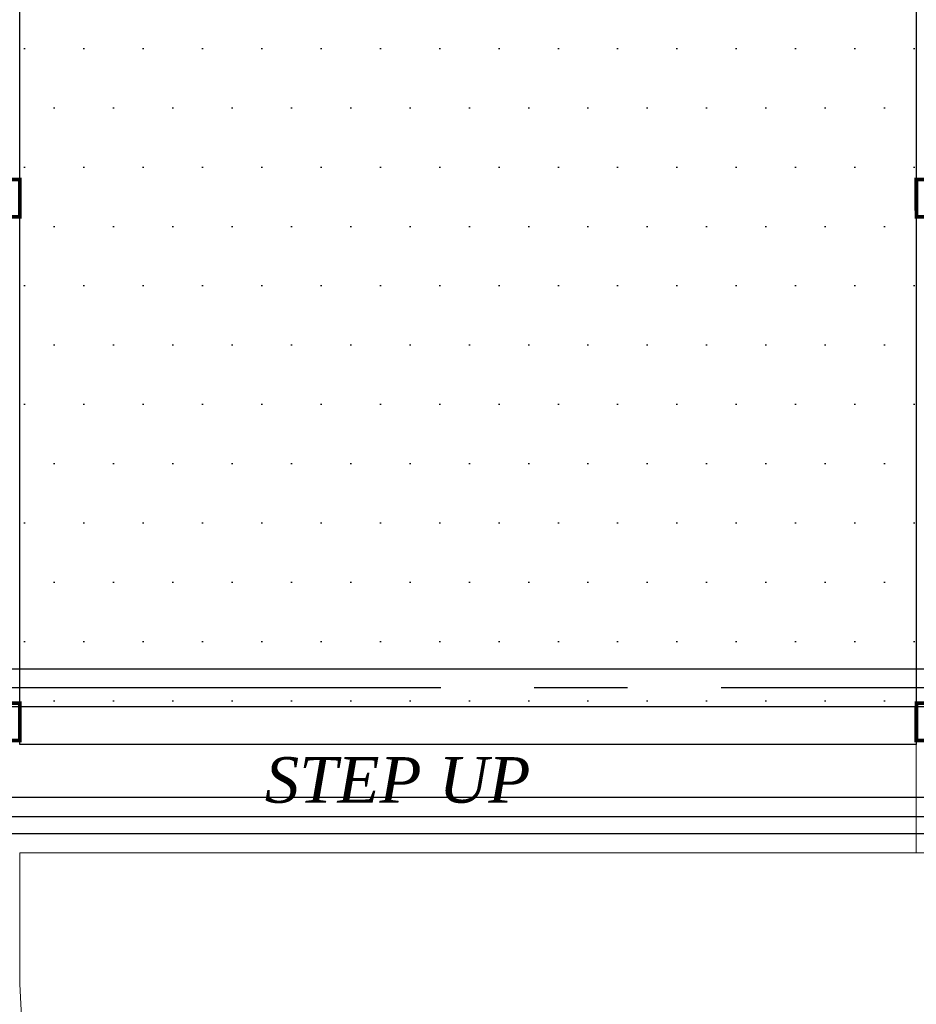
# Model space of a CAD drawing. Header units: inches. Extents: x -1008743 to -388065, y -1380311 to -642022.
# Tile 60 of 85: x -524908 to -523708, y -667173 to -665856. Entities that reach past the tile are written whole.
import ezdxf
from ezdxf.xclip import XClip

# ---------------------------------------------------------------- set-up
doc = ezdxf.new("R2010")
doc.units = ezdxf.units.IN
doc.header["$LTSCALE"] = 1000
doc.header["$MEASUREMENT"] = 0
doc.header["$XCLIPFRAME"] = 0
doc.linetypes.add('CENTER2', pattern=[1.125, 0.75, -0.125, 0.125, -0.125])
doc.layers.add('General Arrangement Plan$1$A-PARTITION', color=23, linetype='Continuous', lineweight=9)
doc.layers.add('General Arrangement Plan$1$Finishes', color=5, linetype='Continuous', lineweight=13)
for name, color, linetype in [('General Arrangement Plan$1$Equipment Name', 7, 'Continuous'), ('General Arrangement Plan$1$IDS-DOOR', 45, 'Continuous'), ('IFF-35 HEAVY', 100, 'Continuous'), ('M-HVAC-INSULATION', 7, 'Continuous')]:
    doc.layers.add(name, color=color, linetype=linetype)
doc.styles.add('General Arrangement Plan$1$style 2', font='arial.ttf', dxfattribs={"height": 25})

# ---------------------------------------------------------------- blocks, each defined once
blk = doc.blocks.new('General Arrangement Plan$1$A$C08D46EED')
at = {"lineweight": 0}
blk.add_line((-523.2, 710.2), (-440.8, 609.6), dxfattribs=at)
at = {"linetype": 'Continuous', "lineweight": 0, "const_width": 6}
blk.add_lwpolyline([(-440.8, 609.6), (-523.2, 710.2), (-569.6, 672.2), (-525.3, 618), (-513.6, 627.5), (-475.6, 581.1)], close=True, dxfattribs=at)
blk.add_lwpolyline([(-440.8, 609.6), (-523.2, 710.2), (-569.6, 672.2), (-525.3, 618), (-513.6, 627.5), (-475.6, 581.1)], close=True, dxfattribs=at)
at = {"linetype": 'Continuous', "lineweight": 0, "const_width": 6, "elevation": 0}
blk.add_lwpolyline([(-1138.2, 38.8), (-1220.6, 139.4), (-1174.1, 177.4), (-1129.8, 123.2), (-1141.4, 113.7), (-1103.4, 67.3)], close=True, dxfattribs=at)
blk.add_lwpolyline([(-1138.2, 38.8), (-1220.6, 139.4), (-1174.1, 177.4), (-1129.8, 123.2), (-1141.4, 113.7), (-1103.4, 67.3)], close=True, dxfattribs=at)
blk = doc.blocks.new('General Arrangement Plan')
at = {"layer": 'General Arrangement Plan$1$A-PARTITION', "ltscale": 10}
blk.add_line((2863.3, 11235.3), (1663.3, 11235.3), dxfattribs=at)
blk.add_lwpolyline([(1663.3, 11235.3), (1663.3, 11085.3, 0.414214), (2713.3, 10035.3), (3158.8, 10035.3), (3158.8, 9935.3), (2713.3, 9935.3, -0.414214), (1563.3, 11085.3), (1563.3, 11235.3)], format="xyb", dxfattribs=at)
at = {"layer": 'General Arrangement Plan$1$Finishes'}
blk.add_lwpolyline([(4259, 11385.3), (2863.3, 11385.3), (2863.3, 11235.3), (4259, 11235.3)], close=True, dxfattribs=at)
at = {"layer": 'General Arrangement Plan$1$IDS-DOOR', "color": 1, "zscale": 0.8330996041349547}
for p, xscale, yscale, rotation in [((929.4, 11422.8), 0.8330996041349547, 0.8330996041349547, 230.6991735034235), ((3597.3, 11422.8), -0.8330996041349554, 0.8330996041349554, 129.3008264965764)]:
    blk.add_blockref('General Arrangement Plan$1$A$C08D46EED', p, dxfattribs=dict(at, xscale=xscale, yscale=yscale, rotation=rotation))
at = {"layer": 'General Arrangement Plan$1$Equipment Name', "insert": (1991.3, 11301.3), "char_height": 60.96, "width": 514.034, "attachment_point": 7, "rotation": 0.0081, "style": 'General Arrangement Plan$1$style 2'}
blk.add_mtext('\\A1;{\\fBookman Old Style|b0|i1|c0|p18;STEP UP}', dxfattribs=at)
blk = doc.blocks.new('latout')
at = {"color": 252, "linetype": 'CENTER2'}
blk.add_line((1132.6, 10447), (-14586.6, 10447), dxfattribs=at)
at = {"color": 30, "ltscale": 10}
blk.add_lwpolyline([(-12955.2, 10422), (-11505.6, 10422), (-11505.6, 10472), (-12955.2, 10472)], close=True, dxfattribs=at)
at = {"color": 6, "ltscale": 10}
blk.add_lwpolyline([(-12955.2, 10252.3), (-11505.6, 10252.2), (-11505.6, 10300.2), (-12955.2, 10300.3)], close=True, dxfattribs=at)

msp = doc.modelspace()

# ---------------------------------------------------------------- block references
at = {"color": 7}
ref = msp.add_blockref('General Arrangement Plan', (-526571.1, -678205.6), dxfattribs=at)
XClip(ref).set_block_clipping_path([(48.7190010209, -107.5186207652), (15251.6043912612, 15253.5715002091)])

# ---------------------------------------------------------------- next in the draw order: hatches: boundary and pattern name
at = {"layer": 'M-HVAC-INSULATION'}
h = msp.add_hatch(dxfattribs=at)
h.set_pattern_fill('DOTS', scale=50)
h.set_pattern_definition([(0, (-549706.02, -668672.15), (39.6875, 79.375), [0, -79.375])])
h.paths.add_polyline_path([(-524907.8, -665294.3), (-524907.8, -666825.5), (-523707.8, -666825.5), (-523707.8, -665294.3)])

# ---------------------------------------------------------------- next in the draw order: linework, layer by layer
at = {"ltscale": 10}
msp.add_lwpolyline([(-526332.1, -666921.9), (-517614.8, -666921.9), (-517614.8, -671739), (-526332.1, -671739)], close=True, dxfattribs=at)
at = {"layer": 'IFF-35 HEAVY', "ltscale": 100}
msp.add_lwpolyline([(-524907.8, -665294.3), (-523707.8, -665294.3), (-523707.8, -666825.5), (-524907.8, -666825.5)], close=True, dxfattribs=at)

# ---------------------------------------------------------------- next in the draw order: block references
at = {"ltscale": 10}
msp.add_blockref('latout', (-511976.8, -677196.7), dxfattribs=at)

doc.saveas('drawing.dxf')
